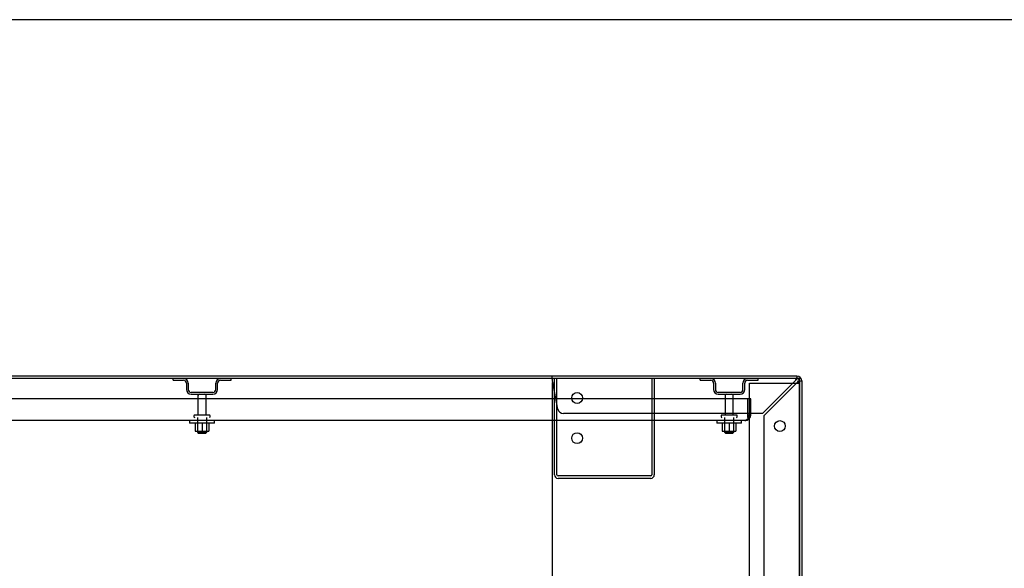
# Model space of a CAD drawing. Header units: inches. Extents: x 27 to 385, y 15 to 256.
# Tile 16 of 28: x 120 to 160, y 234 to 256. Entities that reach past the tile are written whole.
import ezdxf
from ezdxf.lldxf.tags import DXFTag

# ---------------------------------------------------------------- set-up
doc = ezdxf.new("R2010")
doc.units = ezdxf.units.IN
doc.header["$MEASUREMENT"] = 0
for name, color, linetype in [('COM41308', 7, 'Continuous'), ('COM43132', 7, 'Continuous'), ('COM50521', 7, 'Continuous'), ('COM54928-7', 7, 'Continuous'), ('COM55702-58', 7, 'Continuous'), ('COM70108-5', 7, 'Continuous'), ('COM71155-15', 7, 'Continuous'), ('Default', 7, 'Continuous'), ('NTS166105', 7, 'Continuous'), ('STD26094', 7, 'Continuous'), ('WAF25059', 7, 'Continuous')]:
    doc.layers.add(name, color=color, linetype=linetype)
tags = doc.linetypes.add('HIDDEN2', pattern=[0.1875, 0.125, -0.0625]).pattern_tags.tags
tags[6:7] = [DXFTag(74, 4), DXFTag(75, 0), DXFTag(340, '0'), DXFTag(46, 0.0), DXFTag(50, 0.0), DXFTag(44, 0.0), DXFTag(45, 0.0)]
tags[4:5] = [DXFTag(74, 4), DXFTag(75, 0), DXFTag(340, '0'), DXFTag(46, 0.0), DXFTag(50, 0.0), DXFTag(44, 0.0), DXFTag(45, 0.0)]

# ---------------------------------------------------------------- blocks, each defined once
blk = doc.blocks.new('SE')
at = {"layer": 'COM41308', "color": 7, "linetype": 'HIDDEN2'}
for p, q in [((123.165, 224.308), (123.35, 224.308)), ((123.165, 206.808), (123.165, 224.308)), ((123.35, 224.308), (124.98, 224.308)), ((124.98, 224.308), (125.165, 224.308))]:
    blk.add_line(p, q, dxfattribs=at)
at = {"layer": 'COM43132', "color": 7, "linetype": 'HIDDEN2'}
for p, q in [((123.101, 223.684), (79.351, 223.684)), ((123.101, 223.059), (123.101, 223.684)), ((123.226, 223.684), (123.101, 223.684)), ((123.101, 223.059), (123.101, 223.684)), ((123.226, 223.059), (123.226, 223.684)), ((123.101, 223.059), (123.101, 223.059)), ((123.101, 223.059), (123.101, 222.881)), ((123.101, 222.932), (123.101, 223.059)), ((122.976, 222.809), (79.476, 222.809)), ((122.977, 222.809), (122.976, 222.809)), ((122.976, 222.809), (122.977, 222.809)), ((123.101, 222.932), (123.152, 222.881))]:
    blk.add_line(p, q, dxfattribs=at)
for start, end in [(314.5601, 0), (270, 270.0436), (270.1219, 314.5601)]:
    blk.add_arc((122.976, 223.059), 0.25, start, end, dxfattribs=at)
blk.add_open_spline([(123.101, 222.881), (123.08, 222.858), (123.06, 222.84), (123.018, 222.815), (122.997, 222.809), (122.977, 222.809)], degree=3, knots=[0, 0, 0, 0, 0.5, 0.5, 1, 1, 1, 1], dxfattribs=at)
at = {"layer": 'COM50521', "color": 7, "linetype": 'HIDDEN2'}
for p, q in [((115.351, 220.639), (115.351, 224.496)), ((115.446, 220.639), (115.446, 224.496)), ((119.256, 224.496), (119.256, 220.639)), ((119.351, 224.496), (119.351, 220.639)), ((119.208, 220.591), (115.494, 220.591)), ((119.208, 220.496), (115.494, 220.496))]:
    blk.add_line(p, q, dxfattribs=at)
for centre, radius, start, end in [((115.494, 220.639), 0.143, 180, 270), ((115.494, 220.639), 0.048, 180, 270), ((119.208, 220.639), 0.143, 270, 0), ((119.208, 220.639), 0.048, 270, 0)]:
    blk.add_arc(centre, radius, start, end, dxfattribs=at)
at = {"layer": 'COM54928-7', "color": 7, "linetype": 'HIDDEN2'}
for p, q in [((115.259, 224.535), (115.259, 224.591)), ((115.259, 224.468), (115.259, 224.535)), ((125.069, 224.591), (125.069, 224.535)), ((125.069, 224.468), (125.069, 224.535)), ((115.259, 224.276), (115.259, 206.218)), ((115.49, 223.269), (115.273, 224.401)), ((124.995, 224.401), (123.685, 223.091)), ((123.759, 223.016), (125.069, 224.326)), ((125.073, 224.496), (125.069, 224.496)), ((125.069, 224.496), (125.069, 224.496)), ((125.136, 224.401), (125.204, 224.401)), ((125.204, 224.401), (125.259, 224.401)), ((123.685, 223.091), (115.706, 223.091)), ((123.759, 207.477), (123.759, 223.016))]:
    blk.add_line(p, q, dxfattribs=at)
for centre in [(116.259, 223.716), (124.384, 222.591), (116.259, 222.106)]:
    blk.add_circle(centre, 0.218, dxfattribs=at)
for centre, radius, start, end in [((111.414, 224.059), 3.875, 5.0683, 7.0661), ((125.987, 223.937), 1.096, 146.9322, 154.9756), ((115.479, 224.276), 0.22, 155.0823, 180), ((125.44, 223.981), 0.613, 127.2987, 136.6958), ((124.649, 224.772), 0.613, 313.3042, 322.7013), ((124.606, 225.319), 1.096, 295.0244, 303.0678), ((115.706, 223.311), 0.22, 190.8348, 270)]:
    blk.add_arc(centre, radius, start, end, dxfattribs=at)
blk.add_ellipse((125.069, 224.401), major_axis=(-0.095, 0), ratio=0.999171, start_param=3.141593, end_param=4.712389, dxfattribs=at)
at = {"layer": 'COM55702-58', "color": 7, "linetype": 'HIDDEN2'}
for p, q in [((100.063, 224.424), (100.063, 224.496)), ((100.063, 224.424), (100.485, 224.424)), ((100.601, 224.308), (100.601, 224.058)), ((100.673, 224.308), (100.673, 224.058)), ((101.779, 224.058), (101.779, 224.308)), ((101.851, 224.058), (101.851, 224.308)), ((101.966, 224.424), (102.388, 224.424)), ((102.388, 224.424), (102.388, 224.496)), ((121.189, 224.424), (121.189, 224.496)), ((121.189, 224.424), (121.611, 224.424)), ((121.726, 224.308), (121.726, 224.058)), ((121.798, 224.308), (121.798, 224.058)), ((122.904, 224.058), (122.904, 224.308)), ((122.976, 224.058), (122.976, 224.308)), ((123.092, 224.424), (123.514, 224.424)), ((123.514, 224.424), (123.514, 224.496)), ((100.788, 223.943), (101.663, 223.943)), ((100.788, 223.871), (101.663, 223.871)), ((121.914, 223.943), (122.789, 223.943)), ((121.914, 223.871), (122.789, 223.871))]:
    blk.add_line(p, q, dxfattribs=at)
for centre, radius, start, end in [((100.485, 224.308), 0.188, 0, 90), ((100.485, 224.308), 0.116, 0, 90), ((101.966, 224.308), 0.188, 90, 180), ((101.966, 224.308), 0.116, 90, 180), ((121.611, 224.308), 0.188, 0, 90), ((121.611, 224.308), 0.116, 0, 90), ((123.092, 224.308), 0.188, 90, 180), ((123.092, 224.308), 0.116, 90, 180), ((100.788, 224.058), 0.187, 180, 270), ((100.788, 224.058), 0.116, 180, 270), ((101.663, 224.058), 0.116, 270, 0), ((101.663, 224.058), 0.188, 270, 0), ((121.914, 224.058), 0.188, 180, 270), ((121.914, 224.058), 0.116, 180, 270), ((122.789, 224.058), 0.116, 270, 0), ((122.789, 224.058), 0.188, 270, 0)]:
    blk.add_arc(centre, radius, start, end, dxfattribs=at)
at = {"layer": 'COM70108-5', "color": 7, "linetype": 'Continuous'}
for p, q in [((125.165, 224.496), (77.292, 224.496)), ((125.165, 215.889), (125.165, 224.496))]:
    blk.add_line(p, q, dxfattribs=at)
at = {"layer": 'COM71155-15', "color": 7, "linetype": 'Continuous'}
for p, q in [((125.069, 224.591), (77.387, 224.591)), ((125.259, 224.401), (125.259, 215.884))]:
    blk.add_line(p, q, dxfattribs=at)
at = {"layer": 'COM71155-15', "color": 7, "linetype": 'HIDDEN2'}
blk.add_line((125.164, 224.401), (125.164, 205.998), dxfattribs=at)
at = {"layer": 'COM71155-15', "color": 7, "linetype": 'Continuous'}
blk.add_arc((125.069, 224.401), 0.19, 0, 90, dxfattribs=at)
at = {"layer": 'COM71155-15', "color": 7, "linetype": 'HIDDEN2'}
blk.add_arc((125.069, 224.401), 0.095, 0, 90, dxfattribs=at)
at = {"layer": 'NTS166105', "color": 7, "linetype": 'HIDDEN2'}
for p, q in [((100.95, 222.713), (100.95, 222.393)), ((101.228, 222.713), (101.228, 222.393)), ((101.5, 222.713), (101.5, 222.393)), ((122.075, 222.713), (122.075, 222.393)), ((122.353, 222.713), (122.353, 222.393)), ((122.625, 222.713), (122.625, 222.393)), ((100.95, 222.393), (101.228, 222.393)), ((101.228, 222.393), (101.5, 222.393)), ((122.075, 222.393), (122.353, 222.393)), ((122.353, 222.393), (122.625, 222.393))]:
    blk.add_line(p, q, dxfattribs=at)
at = {"layer": 'STD26094', "color": 7, "linetype": 'HIDDEN2'}
for p, q in [((101.061, 223.811), (101.061, 223.034)), ((101.391, 223.034), (101.391, 223.811)), ((122.186, 223.811), (122.186, 223.034)), ((122.516, 223.034), (122.516, 223.811)), ((100.901, 223.004), (100.901, 222.964)), ((101.521, 223.034), (100.931, 223.034)), ((101.551, 222.964), (101.551, 223.004)), ((122.026, 223.004), (122.026, 222.964)), ((122.646, 223.034), (122.056, 223.034)), ((122.676, 222.964), (122.676, 223.004)), ((101.038, 222.934), (101.038, 222.346)), ((101.413, 222.346), (101.413, 222.934)), ((122.164, 222.934), (122.164, 222.346)), ((122.539, 222.346), (122.539, 222.934)), ((101.413, 222.346), (101.038, 222.346)), ((101.038, 222.346), (101.076, 222.309)), ((101.076, 222.309), (101.376, 222.309)), ((101.376, 222.309), (101.413, 222.346)), ((122.539, 222.346), (122.164, 222.346)), ((122.164, 222.346), (122.201, 222.309)), ((122.201, 222.309), (122.501, 222.309)), ((122.501, 222.309), (122.539, 222.346))]:
    blk.add_line(p, q, dxfattribs=at)
for centre, radius, start, end in [((101.121, 223.811), 0.06, 90, 180), ((101.331, 223.811), 0.06, 0, 90), ((122.246, 223.811), 0.06, 90, 180), ((122.456, 223.811), 0.06, 0, 90), ((100.931, 223.004), 0.03, 90, 180), ((100.931, 222.964), 0.03, 180, 270), ((101.521, 223.004), 0.03, 0, 90), ((101.521, 222.964), 0.03, 270, 0), ((122.056, 223.004), 0.03, 90, 180), ((122.056, 222.964), 0.03, 180, 270), ((122.646, 223.004), 0.03, 0, 90), ((122.646, 222.964), 0.03, 270, 0)]:
    blk.add_arc(centre, radius, start, end, dxfattribs=at)
at = {"layer": 'WAF25059', "color": 7, "linetype": 'HIDDEN2'}
for p, q in [((100.726, 222.809), (100.726, 222.713)), ((101.726, 222.713), (100.726, 222.713)), ((101.726, 222.713), (101.726, 222.809)), ((121.851, 222.809), (121.851, 222.713)), ((122.851, 222.713), (121.851, 222.713)), ((122.851, 222.713), (122.851, 222.809))]:
    blk.add_line(p, q, dxfattribs=at)
blk = doc.blocks.new('BORDER')
at = {"layer": 'Default', "color": 7, "linetype": 'Continuous'}
blk.add_line((0, 27.86), (-41.86, 27.86), dxfattribs=at)

msp = doc.modelspace()

# ---------------------------------------------------------------- block references
at = {"layer": 'Default', "color": 7, "xscale": 8.55, "yscale": 8.55, "zscale": 8.55}
msp.add_blockref('BORDER', (385.383, 17.33), dxfattribs=at)
at = {"layer": 'Default'}
msp.add_blockref('SE', (26.16, 16.66), dxfattribs=at)

doc.saveas('drawing.dxf')
